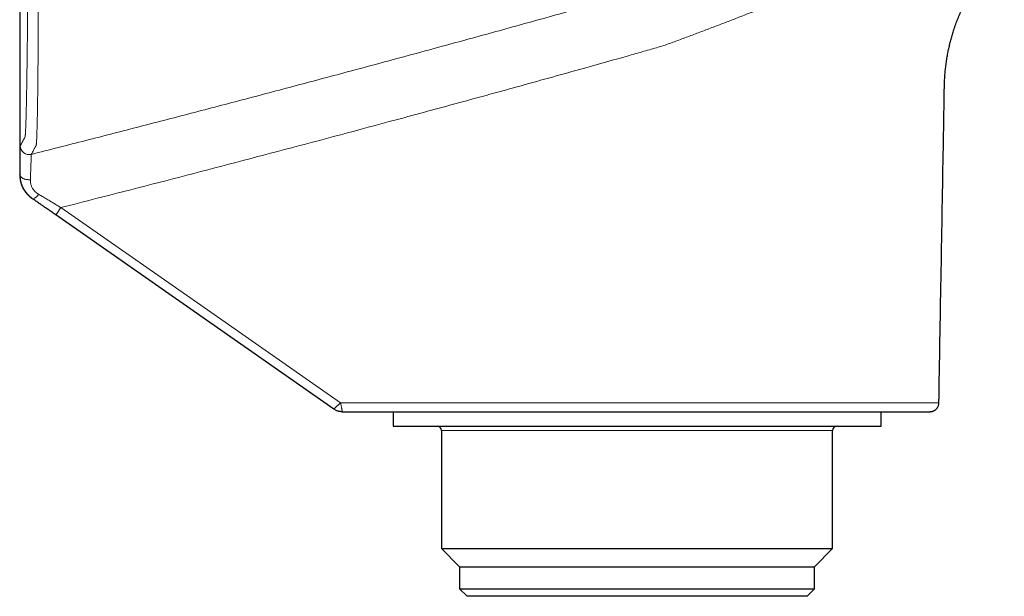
# Model space of a CAD drawing. Header units: millimetres. Extents: x 8 to 854, y 12 to 457.
# Tile 71 of 75: x 704 to 771, y 351 to 390. Entities that reach past the tile are written whole.
import ezdxf

# ---------------------------------------------------------------- set-up
doc = ezdxf.new("R2010")
doc.units = ezdxf.units.MM

msp = doc.modelspace()

# ---------------------------------------------------------------- linework, layer by layer
at = {"color": 7, "linetype": 'Continuous', "lineweight": 30}
for p, q in [((704.292, 392.925), (704.292, 379.783)), ((704.314, 379.753), (704.32, 379.749)), ((725.534, 363.905), (706.726, 377.027)), ((766.45, 364.315), (766.453, 364.315)), ((766.45, 364.315), (766.453, 364.315)), ((729.544, 363.725), (729.544, 362.746)), ((762.544, 362.746), (762.544, 363.725)), ((765.891, 363.727), (765.853, 363.725)), ((729.544, 362.746), (735.596, 362.746)), ((732.823, 362.446), (732.823, 354.467)), ((735.596, 362.746), (762.544, 362.746)), ((759.264, 354.467), (759.264, 362.446)), ((732.823, 354.467), (734.044, 353.246)), ((732.823, 354.467), (737.672, 354.467)), ((737.672, 354.467), (759.264, 354.467)), ((758.044, 353.246), (759.264, 354.467)), ((734.044, 353.246), (734.044, 351.746)), ((734.044, 353.246), (738.445, 353.246)), ((738.445, 353.246), (758.044, 353.246)), ((758.044, 351.746), (758.044, 353.246)), ((734.044, 351.746), (734.544, 351.246)), ((734.044, 351.746), (758.044, 351.746)), ((757.544, 351.246), (758.044, 351.746)), ((757.544, 351.246), (734.544, 351.246))]:
    msp.add_line(p, q, dxfattribs=at)
at = {"color": 252, "linetype": 'Continuous', "lineweight": 0}
msp.add_line((759.264, 362.446), (732.823, 362.446), dxfattribs=at)
at = {"color": 252, "linetype": 'Continuous', "lineweight": 0, "flags": 128}
for points in [[(705.014, 379.408), (704.969, 379.405), (704.924, 379.404), (704.879, 379.405), (704.835, 379.408), (704.79, 379.412), (704.747, 379.419), (704.704, 379.427), (704.663, 379.438), (704.623, 379.45), (704.584, 379.463), (704.548, 379.479), (704.514, 379.496), (704.482, 379.514), (704.452, 379.533), (704.425, 379.554), (704.401, 379.576), (704.38, 379.599), (704.362, 379.623), (704.347, 379.647), (704.335, 379.672), (704.326, 379.698), (704.321, 379.723), (704.32, 379.749)], [(707.08, 377.519), (716.536, 370.922), (725.991, 364.325)]]:
    msp.add_lwpolyline(points, dxfattribs=at)
at = {"color": 252, "linetype": 'Continuous', "lineweight": 0}
for centre, radius, start, end in [((704.93, 381.7), 0.6, 180.00153, 284.2067), ((705.045, 378.687), 0.591, 282.54753, 333.25906), ((698.235, 383.507), 10.682, 322.65042, 325.90085)]:
    msp.add_arc(centre, radius, start, end, dxfattribs=at)
at = {"color": 7, "linetype": 'Continuous', "lineweight": 30}
for centre, start, end in [((732.523, 362.446), 0, 90), ((759.564, 362.446), 90, 180)]:
    msp.add_arc(centre, 0.3, start, end, dxfattribs=at)
at = {"color": 252, "linetype": 'Continuous', "lineweight": 0}
for points, knots in [([(704.33, 381.7), (704.336, 381.71), (704.347, 381.731), (704.368, 381.768), (704.391, 381.812), (704.418, 381.861), (704.449, 381.918), (704.485, 381.983), (704.516, 382.039), (704.538, 382.079), (704.549, 382.1), (704.561, 382.122), (704.573, 382.144), (704.585, 382.167), (704.604, 382.201), (704.619, 382.229), (704.631, 382.249), (704.632, 382.251), (704.633, 382.253), (704.635, 382.255), (704.636, 382.257), (704.637, 382.26), (704.639, 382.264), (704.641, 382.268), (704.643, 382.271), (704.645, 382.274), (704.646, 382.277), (704.647, 382.279), (704.648, 382.281), (704.65, 382.284), (704.651, 382.288), (704.653, 382.294), (704.657, 382.308), (704.661, 382.33), (704.665, 382.365), (704.67, 382.408), (704.674, 382.46), (704.679, 382.521), (704.682, 382.581), (704.686, 382.637), (704.688, 382.685), (704.691, 382.736), (704.693, 382.79), (704.696, 382.847), (704.699, 382.907), (704.701, 382.97), (704.704, 383.052), (704.708, 383.156), (704.712, 383.286), (704.717, 383.425), (704.721, 383.574), (704.726, 383.732), (704.73, 383.899), (704.734, 384.08), (704.739, 384.276), (704.744, 384.489), (704.749, 384.711), (704.753, 384.944), (704.758, 385.18), (704.762, 385.417), (704.766, 385.653), (704.77, 385.897), (704.774, 386.149), (704.778, 386.408), (704.782, 386.675), (704.787, 386.959), (704.791, 387.26), (704.795, 387.578), (704.799, 387.904), (704.803, 388.238), (704.807, 388.57), (704.811, 388.898), (704.814, 389.222), (704.818, 389.553), (704.821, 389.89), (704.824, 390.234), (704.827, 390.584), (704.831, 390.951), (704.834, 391.335), (704.837, 391.738), (704.84, 392.147), (704.843, 392.563), (704.846, 392.972), (704.849, 393.373), (704.852, 393.766), (704.854, 394.163), (704.856, 394.563), (704.859, 394.968), (704.861, 395.377), (704.863, 395.804), (704.865, 396.249), (704.867, 396.711), (704.869, 397.177), (704.871, 397.646), (704.872, 398.103), (704.873, 398.549), (704.875, 398.983), (704.876, 399.42), (704.877, 399.859), (704.878, 400.301), (704.879, 400.745), (704.879, 401.204), (704.88, 401.678), (704.88, 402.168), (704.881, 402.659), (704.881, 403.151), (704.881, 403.629), (704.881, 404.092), (704.881, 404.539), (704.881, 404.985), (704.88, 405.43), (704.88, 405.875), (704.879, 406.319), (704.878, 406.777), (704.878, 407.247), (704.877, 407.73), (704.875, 408.21), (704.874, 408.686), (704.873, 409.146), (704.871, 409.588), (704.87, 410.013), (704.868, 410.436), (704.866, 410.857), (704.864, 411.274), (704.862, 411.689), (704.86, 412.114), (704.858, 412.548), (704.856, 412.991), (704.853, 413.43), (704.85, 413.863), (704.847, 414.279), (704.845, 414.677), (704.842, 415.058), (704.839, 415.433), (704.836, 415.804), (704.833, 416.169), (704.83, 416.529), (704.827, 416.896), (704.823, 417.269), (704.82, 417.646), (704.816, 418.016), (704.812, 418.377), (704.808, 418.72), (704.804, 419.045), (704.801, 419.353), (704.797, 419.654), (704.793, 419.948), (704.789, 420.235), (704.785, 420.515), (704.781, 420.796), (704.777, 421.077), (704.772, 421.357), (704.768, 421.628), (704.763, 421.89), (704.759, 422.135), (704.755, 422.363), (704.75, 422.575), (704.746, 422.779), (704.742, 422.974), (704.737, 423.161), (704.733, 423.34), (704.729, 423.498), (704.725, 423.637), (704.722, 423.759), (704.718, 423.876), (704.715, 423.987), (704.712, 424.092), (704.708, 424.191), (704.704, 424.293), (704.7, 424.394), (704.696, 424.494), (704.692, 424.586), (704.688, 424.669), (704.683, 424.739), (704.68, 424.797), (704.676, 424.844), (704.673, 424.886), (704.67, 424.922), (704.666, 424.958), (704.662, 424.991), (704.657, 425.016), (704.654, 425.027), (704.652, 425.032), (704.651, 425.033), (704.651, 425.035), (704.65, 425.036), (704.649, 425.038), (704.647, 425.04), (704.645, 425.043), (704.643, 425.047), (704.641, 425.05), (704.638, 425.054), (704.636, 425.057), (704.633, 425.06), (704.631, 425.063), (704.629, 425.066), (704.628, 425.067), (704.627, 425.068), (704.627, 425.069), (704.626, 425.07), (704.625, 425.07), (704.625, 425.071), (704.624, 425.072), (704.623, 425.074), (704.617, 425.08), (704.605, 425.096), (704.588, 425.118), (704.567, 425.148), (704.546, 425.174), (704.526, 425.202), (704.495, 425.244), (704.455, 425.297), (704.41, 425.357), (704.372, 425.408), (704.342, 425.448), (704.318, 425.48), (704.308, 425.493), (704.303, 425.5)], [0, 0, 0, 0, 0.028232, 0.056428, 0.084586, 0.112708, 0.140793, 0.171643, 0.202449, 0.21051, 0.218568, 0.226622, 0.234674, 0.242723, 0.250768, 0.270429, 0.271236, 0.271969, 0.272636, 0.273329, 0.274047, 0.27479, 0.27601, 0.277293, 0.278639, 0.279336, 0.280048, 0.280776, 0.28152, 0.282257, 0.282916, 0.284463, 0.286002, 0.288634, 0.291243, 0.293831, 0.296398, 0.298945, 0.301473, 0.302955, 0.304431, 0.305901, 0.307366, 0.308826, 0.31028, 0.31173, 0.313176, 0.31565, 0.318129, 0.320613, 0.323102, 0.325599, 0.328104, 0.330598, 0.333335, 0.336073, 0.338816, 0.341563, 0.344316, 0.346812, 0.349306, 0.351798, 0.354289, 0.35678, 0.359273, 0.361771, 0.364515, 0.367252, 0.369984, 0.372713, 0.37544, 0.377917, 0.380394, 0.382873, 0.385356, 0.387842, 0.390333, 0.39282, 0.39555, 0.398281, 0.401012, 0.403746, 0.406484, 0.408976, 0.411464, 0.413951, 0.416436, 0.418921, 0.421408, 0.423906, 0.426652, 0.429393, 0.432131, 0.434867, 0.437603, 0.440089, 0.442577, 0.445068, 0.447564, 0.450065, 0.452573, 0.45507, 0.457812, 0.460554, 0.463298, 0.466045, 0.468797, 0.471295, 0.473789, 0.47628, 0.47877, 0.481259, 0.483749, 0.486246, 0.488987, 0.491722, 0.494452, 0.497177, 0.4999, 0.502376, 0.504852, 0.507329, 0.509809, 0.512292, 0.51478, 0.517265, 0.519995, 0.522725, 0.525455, 0.528189, 0.530926, 0.533419, 0.535909, 0.538398, 0.540886, 0.543375, 0.545865, 0.548368, 0.551121, 0.553871, 0.556618, 0.559365, 0.562112, 0.564608, 0.567105, 0.569603, 0.572104, 0.574609, 0.577118, 0.579615, 0.582356, 0.585095, 0.587836, 0.59058, 0.593327, 0.595817, 0.598304, 0.600789, 0.603273, 0.605757, 0.608243, 0.610731, 0.612684, 0.614634, 0.616582, 0.618529, 0.620474, 0.62242, 0.624365, 0.626768, 0.629186, 0.631619, 0.63407, 0.636539, 0.638491, 0.640437, 0.642343, 0.644256, 0.646178, 0.648882, 0.651605, 0.654017, 0.654398, 0.654779, 0.65516, 0.655541, 0.655839, 0.657074, 0.658374, 0.659739, 0.661169, 0.662663, 0.664049, 0.665486, 0.666975, 0.668515, 0.668861, 0.669209, 0.66956, 0.669913, 0.670269, 0.670627, 0.670988, 0.671325, 0.673199, 0.680803, 0.694384, 0.70618, 0.721929, 0.735694, 0.749494, 0.791294, 0.833074, 0.874834, 0.916575, 0.958297, 1, 1, 1, 1]), ([(705.077, 381.118), (705.111, 381.18), (705.16, 381.269), (705.259, 381.45), (705.308, 381.54), (705.329, 381.578), (705.337, 381.593), (705.339, 381.598), (705.342, 381.602), (705.344, 381.607), (705.347, 381.611), (705.35, 381.616), (705.353, 381.623), (705.358, 381.631), (705.363, 381.642), (705.369, 381.653), (705.375, 381.665), (705.381, 381.675), (705.387, 381.685), (705.393, 381.696), (705.399, 381.705), (705.405, 381.727), (705.413, 381.767), (705.421, 381.836), (705.429, 381.944), (705.437, 382.081), (705.445, 382.236), (705.451, 382.401), (705.462, 382.692), (705.475, 383.174), (705.491, 383.929), (705.505, 384.826), (705.518, 385.863), (705.53, 387.03), (705.54, 388.317), (705.547, 389.713), (705.553, 391.213), (705.557, 392.807), (705.558, 394.48), (705.557, 396.216), (705.553, 397.912), (705.547, 399.551), (705.543, 400.678), (705.54, 401.328), (705.539, 401.517), (705.538, 401.701), (705.537, 401.943), (705.535, 402.245), (705.533, 402.604), (705.53, 403.253), (705.524, 404.186), (705.515, 405.336), (705.507, 406.437), (705.498, 407.461), (705.489, 408.44), (705.479, 409.372), (705.468, 410.463), (705.454, 411.68), (705.438, 412.985), (705.422, 414.154), (705.407, 415.225), (705.392, 416.192), (705.381, 416.849), (705.376, 417.197), (705.374, 417.29), (705.373, 417.364), (705.371, 417.445), (705.37, 417.535), (705.367, 417.728), (705.361, 418.049), (705.352, 418.521), (705.342, 419.068), (705.33, 419.682), (705.316, 420.35), (705.3, 421.056), (705.283, 421.786), (705.265, 422.466), (705.248, 423.086), (705.23, 423.641), (705.212, 424.161), (705.193, 424.628), (705.174, 425.016), (705.155, 425.32), (705.137, 425.531), (705.117, 425.622), (705.101, 425.634), (705.085, 425.659), (705.068, 425.679), (705.055, 425.697), (705.047, 425.708), (705.043, 425.712), (705.041, 425.716), (705.038, 425.719), (705.036, 425.723), (705.013, 425.753), (704.932, 425.861), (704.823, 426.007), (704.785, 426.058), (704.766, 426.084)], [0, 0, 0, 0, 0.140445, 0.202241, 0.229432, 0.241396, 0.242963, 0.24453, 0.246096, 0.247663, 0.249229, 0.250795, 0.253002, 0.255967, 0.259689, 0.264044, 0.267853, 0.271233, 0.274666, 0.277489, 0.280489, 0.283888, 0.287766, 0.292044, 0.296697, 0.30149, 0.305378, 0.309272, 0.313177, 0.323559, 0.333945, 0.344285, 0.354652, 0.365052, 0.375415, 0.385754, 0.396113, 0.406528, 0.416913, 0.427245, 0.437603, 0.446351, 0.455077, 0.456494, 0.457192, 0.458213, 0.459558, 0.461226, 0.463217, 0.465529, 0.471978, 0.478674, 0.484592, 0.490311, 0.495819, 0.501108, 0.506193, 0.514633, 0.522475, 0.529705, 0.536312, 0.542961, 0.548838, 0.549806, 0.550269, 0.55079, 0.551368, 0.552003, 0.552697, 0.555497, 0.558975, 0.563138, 0.567983, 0.573487, 0.579646, 0.586464, 0.593949, 0.600432, 0.607366, 0.614737, 0.622522, 0.630696, 0.638777, 0.647307, 0.656242, 0.665378, 0.674814, 0.685599, 0.696854, 0.699656, 0.701354, 0.703051, 0.704749, 0.706446, 0.708144, 0.74948, 0.87474, 1, 1, 1, 1]), ([(705.077, 381.118), (706.304, 381.43), (708.759, 382.053), (712.437, 382.999), (716.113, 383.953), (719.787, 384.916), (723.459, 385.888), (727.128, 386.869), (730.794, 387.858), (734.441, 388.852), (738.068, 389.85), (741.002, 390.664), (743.261, 391.296), (744.484, 391.639), (745.345, 391.881), (745.843, 392.022), (746.342, 392.162), (746.84, 392.303), (747.347, 392.446), (747.863, 392.592), (748.387, 392.741), (748.909, 392.889), (749.428, 393.036), (749.944, 393.183), (750.449, 393.326), (750.942, 393.467), (751.424, 393.604), (751.903, 393.74), (752.381, 393.877), (752.875, 394.018), (753.386, 394.164), (753.912, 394.315), (754.437, 394.465), (754.959, 394.615), (755.479, 394.764), (755.997, 394.913), (756.513, 395.061), (756.854, 395.16), (757.025, 395.209)], [0, 0, 0, 0, 0.070156, 0.140312, 0.210469, 0.280626, 0.350783, 0.42094, 0.491097, 0.561254, 0.630402, 0.699549, 0.729974, 0.760399, 0.769961, 0.779524, 0.789087, 0.798654, 0.808212, 0.818326, 0.828408, 0.838462, 0.848492, 0.858504, 0.868501, 0.877917, 0.887327, 0.896734, 0.906139, 0.915546, 0.926051, 0.936564, 0.947089, 0.957629, 0.968188, 0.978767, 0.98937, 1, 1, 1, 1]), ([(756.473, 391.83), (756.138, 391.689), (755.472, 391.41), (754.459, 390.995), (753.444, 390.588), (752.495, 390.214), (751.615, 389.874), (750.804, 389.565), (749.99, 389.261), (749.31, 389.008), (748.768, 388.806), (748.356, 388.652), (747.926, 388.504), (747.472, 388.359), (746.995, 388.221), (746.507, 388.082), (746.016, 387.942), (744.654, 387.555), (742.051, 386.822), (738.202, 385.755), (733.979, 384.599), (728.648, 383.153), (722.207, 381.433), (714.65, 379.452), (709.604, 378.163), (707.08, 377.519)], [0, 0, 0, 0, 0.022438, 0.044611, 0.066567, 0.08836, 0.105406, 0.122426, 0.139427, 0.156322, 0.164701, 0.173098, 0.181861, 0.191076, 0.200775, 0.210644, 0.220525, 0.230416, 0.292758, 0.377397, 0.462143, 0.54678, 0.697847, 0.848908, 1, 1, 1, 1]), ([(704.32, 379.749), (704.32, 379.808), (704.32, 379.925), (704.32, 380.092), (704.321, 380.254), (704.321, 380.409), (704.321, 380.556), (704.322, 380.696), (704.322, 380.826), (704.323, 380.949), (704.323, 381.064), (704.324, 381.17), (704.325, 381.267), (704.325, 381.355), (704.326, 381.433), (704.326, 381.502), (704.327, 381.561), (704.327, 381.611), (704.328, 381.65), (704.329, 381.678), (704.329, 381.696), (704.33, 381.699), (704.33, 381.7)], [0, 0, 0, 0, 0.050061, 0.10007, 0.150141, 0.200388, 0.250924, 0.30083, 0.350618, 0.400395, 0.450271, 0.500351, 0.550389, 0.600206, 0.649914, 0.699624, 0.749448, 0.799926, 0.850097, 0.900083, 0.950009, 1, 1, 1, 1]), ([(705.014, 379.408), (705.017, 379.494), (705.023, 379.665), (705.032, 379.901), (705.04, 380.119), (705.047, 380.319), (705.054, 380.498), (705.06, 380.657), (705.065, 380.794), (705.07, 380.909), (705.073, 381), (705.076, 381.066), (705.077, 381.109), (705.077, 381.115), (705.077, 381.118)], [0, 0, 0, 0, 0.084331, 0.168175, 0.251633, 0.33479, 0.417716, 0.500478, 0.583416, 0.666332, 0.74932, 0.832494, 0.915995, 1, 1, 1, 1]), ([(705.168, 378.114), (705.105, 378.165), (704.98, 378.266), (704.803, 378.431), (704.651, 378.62), (704.528, 378.827), (704.432, 379.049), (704.365, 379.28), (704.328, 379.516), (704.318, 379.674), (704.314, 379.753)], [0, 0, 0, 0, 0.125191, 0.24971, 0.374283, 0.499339, 0.624666, 0.749858, 0.874863, 1, 1, 1, 1]), ([(705.173, 378.11), (705.141, 378.134), (705.074, 378.182), (704.981, 378.262), (704.892, 378.347), (704.804, 378.441), (704.72, 378.545), (704.661, 378.63), (704.623, 378.689), (704.604, 378.72), (704.586, 378.751), (704.568, 378.782), (704.551, 378.814), (704.524, 378.865), (704.489, 378.94), (704.448, 379.039), (704.411, 379.144), (704.38, 379.256), (704.354, 379.373), (704.334, 379.495), (704.322, 379.621), (704.32, 379.706), (704.32, 379.749)], [0, 0, 0, 0, 0.060998, 0.122605, 0.184728, 0.247274, 0.317707, 0.388417, 0.40697, 0.425531, 0.444098, 0.462668, 0.48124, 0.499812, 0.553388, 0.60971, 0.668708, 0.73029, 0.794348, 0.860751, 0.929356, 1, 1, 1, 1]), ([(705.014, 379.408), (705.014, 379.361), (705.014, 379.267), (705.036, 379.142), (705.065, 379.036), (705.099, 378.947), (705.142, 378.86), (705.194, 378.774), (705.254, 378.692), (705.334, 378.602), (705.437, 378.508), (705.527, 378.45), (705.573, 378.421)], [0, 0, 0, 0, 0.130133, 0.2558431, 0.3379575, 0.4192504, 0.5002184, 0.5849302, 0.6681739, 0.7506217, 0.8742624, 1, 1, 1, 1]), ([(705.573, 378.421), (705.655, 378.372), (705.82, 378.273), (706.069, 378.124), (706.32, 377.974), (706.572, 377.823), (706.826, 377.671), (706.995, 377.569), (707.08, 377.519)], [0, 0, 0, 0, 0.166825, 0.333294, 0.499633, 0.666057, 0.832779, 1, 1, 1, 1]), ([(725.534, 363.905), (725.535, 363.905), (725.536, 363.906), (725.544, 363.912), (725.556, 363.922), (725.573, 363.937), (725.598, 363.96), (725.632, 363.991), (725.672, 364.027), (725.717, 364.069), (725.767, 364.115), (725.82, 364.164), (725.876, 364.216), (725.933, 364.27), (725.972, 364.307), (725.991, 364.325)], [0, 0, 0, 0, 0.062916, 0.125697, 0.188287, 0.250616, 0.333979, 0.417355, 0.500259, 0.58381, 0.666973, 0.750024, 0.833413, 0.916706, 1, 1, 1, 1]), ([(725.991, 364.325), (727.558, 364.325), (730.691, 364.325), (735.39, 364.325), (739.039, 364.325), (741.639, 364.325), (743.19, 364.325), (744.741, 364.325), (745.906, 364.325), (746.684, 364.325), (747.077, 364.325), (747.474, 364.325), (747.873, 364.324), (748.274, 364.324), (748.675, 364.324), (749.088, 364.324), (749.513, 364.324), (749.951, 364.323), (750.388, 364.323), (750.823, 364.323), (751.247, 364.323), (751.659, 364.322), (752.058, 364.322), (752.456, 364.322), (752.852, 364.322), (753.244, 364.322), (753.63, 364.321), (754.01, 364.321), (754.386, 364.321), (754.782, 364.321), (755.197, 364.321), (755.629, 364.32), (756.056, 364.32), (756.478, 364.32), (756.894, 364.32), (757.299, 364.319), (757.691, 364.319), (758.072, 364.319), (758.447, 364.319), (758.815, 364.319), (759.176, 364.318), (759.531, 364.318), (759.879, 364.318), (760.225, 364.318), (760.569, 364.318), (760.91, 364.317), (761.242, 364.317), (761.565, 364.317), (761.879, 364.317), (762.18, 364.317), (762.467, 364.317), (762.74, 364.317), (763.006, 364.316), (763.262, 364.316), (763.509, 364.316), (763.747, 364.316), (763.976, 364.316), (764.199, 364.316), (764.415, 364.316), (764.624, 364.316), (764.823, 364.315), (765.01, 364.315), (765.187, 364.315), (765.349, 364.315), (765.498, 364.315), (765.635, 364.315), (765.761, 364.315), (765.877, 364.315), (765.983, 364.315), (766.078, 364.315), (766.163, 364.315), (766.238, 364.315), (766.303, 364.315), (766.357, 364.315), (766.4, 364.315), (766.43, 364.315), (766.447, 364.315), (766.449, 364.315), (766.45, 364.315)], [0, 0, 0, 0, 0.0912651, 0.1825233, 0.2737723, 0.3038865, 0.3340078, 0.3641403, 0.3942393, 0.4018422, 0.4094848, 0.4171803, 0.4249429, 0.4327638, 0.4405787, 0.4483878, 0.4569776, 0.4655744, 0.4741851, 0.4828166, 0.4914754, 0.4994785, 0.5075144, 0.5155737, 0.5236475, 0.5317264, 0.5396571, 0.547575, 0.5554714, 0.563346, 0.5727078, 0.5820613, 0.5914124, 0.6007671, 0.6101312, 0.6195109, 0.6284774, 0.637446, 0.6464161, 0.6553874, 0.6643597, 0.6733326, 0.6823058, 0.691279, 0.7006792, 0.7100787, 0.7194772, 0.7288746, 0.7382705, 0.7476649, 0.7566317, 0.7656006, 0.7745715, 0.7835441, 0.792518, 0.8014927, 0.8104679, 0.8194432, 0.8288455, 0.838247, 0.8476473, 0.857046, 0.866443, 0.8758379, 0.8848058, 0.8937855, 0.9027779, 0.911781, 0.9207933, 0.9298128, 0.9388378, 0.9478664, 0.9573269, 0.9667873, 0.9762456, 0.9856999, 0.9951483, 1, 1, 1, 1]), ([(725.991, 364.325), (725.997, 364.299), (726.008, 364.247), (726.023, 364.171), (726.038, 364.097), (726.053, 364.027), (726.065, 363.961), (726.077, 363.902), (726.087, 363.85), (726.095, 363.806), (726.101, 363.773), (726.104, 363.751), (726.106, 363.736), (726.107, 363.727), (726.107, 363.726), (726.107, 363.725)], [0, 0, 0, 0, 0.0832976, 0.1665773, 0.2499709, 0.3330342, 0.4161824, 0.4997433, 0.5826507, 0.6659963, 0.7493971, 0.8117167, 0.8742778, 0.9370447, 1, 1, 1, 1])]:
    msp.add_open_spline(points, degree=3, knots=knots, dxfattribs=at)
at = {"color": 7, "linetype": 'Continuous', "lineweight": 30}
for points, knots in [([(766.453, 364.315), (766.501, 367.125), (766.599, 372.745), (766.715, 379.246), (766.781, 383.076), (766.8, 384.234), (766.807, 384.649), (766.813, 385.065), (766.819, 385.48), (766.829, 385.873), (766.846, 386.242), (766.869, 386.587), (766.902, 386.932), (766.944, 387.275), (766.996, 387.618), (767.056, 387.952), (767.123, 388.279), (767.196, 388.597), (767.277, 388.913), (767.367, 389.227), (767.47, 389.56), (767.59, 389.911), (767.729, 390.28), (767.879, 390.643), (768.039, 391.002), (768.211, 391.356), (768.39, 391.698), (768.575, 392.028), (768.765, 392.346), (768.965, 392.659), (769.173, 392.966), (769.394, 393.273), (769.628, 393.58), (769.876, 393.885), (770.133, 394.183), (770.399, 394.473), (770.647, 394.729), (770.809, 394.884), (770.876, 394.948)], [0, 0, 0, 0, 0.265515, 0.531031, 0.614296, 0.627381, 0.640466, 0.65355, 0.666635, 0.67972, 0.690624, 0.701526, 0.712428, 0.723331, 0.734235, 0.74514, 0.755422, 0.765704, 0.775985, 0.786267, 0.796547, 0.808936, 0.821324, 0.83371, 0.846095, 0.858479, 0.870862, 0.882539, 0.894216, 0.905893, 0.917571, 0.92925, 0.941638, 0.954026, 0.966414, 0.978804, 0.991193, 1, 1, 1, 1]), ([(704.292, 379.783), (704.293, 379.775), (704.293, 379.762), (704.294, 379.739), (704.296, 379.718), (704.297, 379.698), (704.298, 379.68), (704.299, 379.662), (704.301, 379.643), (704.302, 379.624), (704.304, 379.604), (704.305, 379.586), (704.307, 379.562), (704.31, 379.534), (704.314, 379.501), (704.317, 379.472), (704.321, 379.445), (704.324, 379.425), (704.327, 379.401), (704.331, 379.376), (704.336, 379.348), (704.342, 379.319), (704.347, 379.291), (704.354, 379.262), (704.361, 379.232), (704.369, 379.201), (704.378, 379.169), (704.388, 379.136), (704.399, 379.102), (704.412, 379.064), (704.427, 379.025), (704.442, 378.987), (704.455, 378.956), (704.466, 378.933), (704.473, 378.917), (704.479, 378.904), (704.49, 378.881), (704.505, 378.851), (704.525, 378.813), (704.55, 378.768), (704.575, 378.726), (704.599, 378.69), (704.618, 378.66), (704.639, 378.63), (704.66, 378.601), (704.679, 378.576), (704.695, 378.555), (704.707, 378.54), (704.72, 378.524), (704.732, 378.51), (704.744, 378.496), (704.755, 378.483), (704.766, 378.47), (704.778, 378.457), (704.791, 378.444), (704.803, 378.43), (704.816, 378.417), (704.829, 378.404), (704.841, 378.391), (704.852, 378.381), (704.861, 378.373), (704.867, 378.367), (704.872, 378.362), (704.878, 378.356), (704.884, 378.35), (704.891, 378.343), (704.899, 378.336), (704.907, 378.329), (704.916, 378.321), (704.924, 378.314), (704.93, 378.308), (704.935, 378.304), (704.94, 378.299), (704.946, 378.294), (704.952, 378.289), (704.957, 378.284), (704.962, 378.28), (704.965, 378.277), (704.968, 378.274), (704.971, 378.272), (704.973, 378.27), (704.974, 378.269), (704.977, 378.266), (704.982, 378.262), (704.989, 378.256), (704.997, 378.25), (705.005, 378.243), (705.013, 378.236), (705.022, 378.228), (705.031, 378.221), (705.041, 378.212), (705.052, 378.203), (705.064, 378.194), (705.076, 378.184), (705.088, 378.174), (705.101, 378.163), (705.115, 378.152), (705.124, 378.145), (705.128, 378.142)], [0, 0, 0, 0, 0.0150752, 0.0280176, 0.0388933, 0.0457598, 0.0516015, 0.0565426, 0.0607859, 0.0646452, 0.068528, 0.0728073, 0.0772107, 0.0859316, 0.0946544, 0.1047932, 0.1152949, 0.1262739, 0.1372805, 0.1482101, 0.1590923, 0.1699576, 0.1792665, 0.1877751, 0.1955774, 0.2028607, 0.2098533, 0.2168115, 0.2239943, 0.2316373, 0.2424948, 0.2522387, 0.2606224, 0.2677851, 0.2739521, 0.2801777, 0.2894418, 0.3007602, 0.3141774, 0.329719, 0.3474003, 0.3570468, 0.3672311, 0.3778421, 0.3874302, 0.3956798, 0.4002615, 0.4044922, 0.408474, 0.4123288, 0.4161902, 0.4201913, 0.4244518, 0.4290714, 0.4359197, 0.4436809, 0.4524486, 0.465026, 0.479392, 0.4956055, 0.5137078, 0.5260671, 0.5395631, 0.5549151, 0.5721408, 0.5912396, 0.6110519, 0.6325429, 0.6557121, 0.6805589, 0.6936112, 0.7063962, 0.7173096, 0.7262966, 0.7333784, 0.7385991, 0.7405451, 0.7420853, 0.7432848, 0.7437985, 0.7442859, 0.7447773, 0.745302, 0.7465393, 0.7501183, 0.7554533, 0.7626513, 0.7717536, 0.7827799, 0.7957408, 0.8106426, 0.8300548, 0.8520109, 0.876513, 0.9035624, 0.93316, 0.9653058, 1, 1, 1, 1]), ([(704.314, 379.753), (704.311, 379.755), (704.303, 379.762), (704.296, 379.77), (704.293, 379.779), (704.292, 379.781), (704.292, 379.783)], [0, 0, 0, 0, 0.190642, 0.595321, 0.79766, 1, 1, 1, 1]), ([(705.128, 378.142), (705.129, 378.141), (705.129, 378.141), (705.141, 378.133), (705.153, 378.125), (705.163, 378.117)], [0, 0, 0, 0, 0.110883, 0.221767, 1, 1, 1, 1]), ([(706.726, 377.027), (706.651, 377.079), (706.5, 377.185), (706.275, 377.342), (706.051, 377.498), (705.829, 377.653), (705.609, 377.806), (705.39, 377.959), (705.246, 378.06), (705.173, 378.11)], [0, 0, 0, 0, 0.144433, 0.288056, 0.431039, 0.573552, 0.715767, 0.857858, 1, 1, 1, 1]), ([(765.891, 363.726), (765.893, 363.726), (765.898, 363.727), (765.907, 363.727), (765.917, 363.728), (765.926, 363.73), (765.934, 363.731), (765.942, 363.732), (765.949, 363.733), (765.955, 363.734), (765.962, 363.735), (765.973, 363.737), (765.99, 363.741), (766.017, 363.748), (766.052, 363.759), (766.092, 363.775), (766.128, 363.792), (766.159, 363.81), (766.186, 363.827), (766.215, 363.847), (766.245, 363.872), (766.278, 363.902), (766.313, 363.94), (766.347, 363.985), (766.38, 364.038), (766.408, 364.099), (766.431, 364.166), (766.447, 364.239), (766.45, 364.289), (766.451, 364.315)], [0, 0, 0, 0, 0.039299, 0.096115, 0.142862, 0.171379, 0.194384, 0.212062, 0.224837, 0.229726, 0.23396, 0.2439, 0.26026, 0.283382, 0.322604, 0.362763, 0.40289, 0.432897, 0.462774, 0.493746, 0.530078, 0.572093, 0.619685, 0.67264, 0.730608, 0.793079, 0.859377, 0.92867, 1, 1, 1, 1]), ([(726.107, 363.725), (726.083, 363.725), (726.033, 363.725), (725.958, 363.729), (725.88, 363.74), (725.803, 363.759), (725.728, 363.788), (725.659, 363.823), (725.594, 363.863), (725.554, 363.891), (725.534, 363.905)], [0, 0, 0, 0, 0.117118, 0.240664, 0.369558, 0.5, 0.630442, 0.759336, 0.882882, 1, 1, 1, 1]), ([(726.107, 363.725), (726.116, 363.725), (726.138, 363.725), (726.176, 363.725), (726.226, 363.725), (726.286, 363.725), (726.357, 363.725), (726.439, 363.725), (726.532, 363.725), (726.636, 363.725), (726.75, 363.725), (726.876, 363.725), (727.012, 363.725), (727.159, 363.725), (727.318, 363.725), (727.487, 363.725), (727.666, 363.725), (727.857, 363.725), (728.06, 363.725), (728.273, 363.725), (728.497, 363.725), (728.732, 363.725), (728.977, 363.725), (729.231, 363.725), (729.494, 363.725), (729.767, 363.725), (730.053, 363.725), (730.352, 363.725), (730.664, 363.725), (730.987, 363.725), (731.321, 363.725), (731.666, 363.725), (732.021, 363.725), (732.269, 363.725), (732.403, 363.725), (732.422, 363.725), (732.441, 363.725), (732.459, 363.725), (732.478, 363.725), (732.496, 363.725), (732.543, 363.725), (732.643, 363.725), (732.844, 363.725), (733.104, 363.725), (733.396, 363.725), (733.743, 363.725), (734.155, 363.725), (734.611, 363.725), (735.039, 363.725), (735.441, 363.725), (735.833, 363.725), (736.218, 363.725), (736.595, 363.725), (736.964, 363.725), (737.324, 363.725), (737.673, 363.725), (738.012, 363.725), (738.341, 363.725), (738.561, 363.725), (738.675, 363.725), (738.688, 363.725), (738.701, 363.725), (738.715, 363.725), (738.729, 363.725), (738.743, 363.725), (738.782, 363.725), (738.845, 363.725), (738.936, 363.725), (739.028, 363.725), (739.125, 363.725), (739.226, 363.725), (739.334, 363.725), (739.456, 363.725), (739.595, 363.725), (739.751, 363.725), (739.917, 363.725), (740.093, 363.725), (740.28, 363.725), (740.464, 363.725), (740.647, 363.725), (740.827, 363.725), (741.014, 363.725), (741.199, 363.725), (741.383, 363.725), (741.522, 363.725), (741.622, 363.725), (741.681, 363.725), (741.74, 363.725), (741.795, 363.725), (741.933, 363.725), (742.149, 363.725), (742.446, 363.725), (742.746, 363.725), (743.047, 363.725), (743.35, 363.725), (743.641, 363.725), (743.92, 363.725), (744.186, 363.725), (744.391, 363.725), (744.537, 363.725), (744.628, 363.725), (744.718, 363.725), (744.805, 363.725), (744.889, 363.725), (744.969, 363.725), (745.047, 363.725), (745.129, 363.725), (745.22, 363.725), (745.321, 363.725), (745.433, 363.725), (745.554, 363.725), (745.678, 363.725), (745.798, 363.725), (745.908, 363.725), (746.012, 363.725), (746.109, 363.725), (746.201, 363.725), (746.295, 363.725), (746.389, 363.725), (746.465, 363.725), (746.52, 363.725), (746.558, 363.725), (746.601, 363.725), (746.644, 363.725), (746.743, 363.725), (746.896, 363.725), (747.1, 363.725), (747.296, 363.725), (747.459, 363.725), (747.591, 363.725), (747.693, 363.725), (747.793, 363.725), (747.89, 363.725), (747.984, 363.725), (748.082, 363.725), (748.247, 363.725), (748.48, 363.725), (748.809, 363.725), (749.175, 363.725), (749.575, 363.725), (749.976, 363.725), (750.378, 363.725), (750.78, 363.725), (751.155, 363.725), (751.502, 363.725), (751.822, 363.725), (752.14, 363.725), (752.456, 363.725), (752.772, 363.725), (753.105, 363.725), (753.455, 363.725), (753.821, 363.725), (754.185, 363.725), (754.568, 363.725), (754.969, 363.725), (755.388, 363.725), (755.802, 363.725), (756.211, 363.725), (756.615, 363.725), (757.007, 363.725), (757.389, 363.725), (757.758, 363.725), (758.121, 363.725), (758.477, 363.725), (758.827, 363.725), (759.17, 363.725), (759.507, 363.725), (759.843, 363.725), (760.177, 363.725), (760.508, 363.725), (760.828, 363.725), (761.14, 363.725), (761.442, 363.725), (761.731, 363.725), (762.007, 363.725), (762.272, 363.725), (762.528, 363.725), (762.776, 363.725), (763.015, 363.725), (763.245, 363.725), (763.467, 363.725), (763.683, 363.725), (763.894, 363.725), (764.097, 363.725), (764.289, 363.725), (764.47, 363.725), (764.64, 363.725), (764.798, 363.725), (764.942, 363.725), (765.074, 363.725), (765.196, 363.725), (765.308, 363.725), (765.409, 363.725), (765.5, 363.725), (765.58, 363.725), (765.652, 363.725), (765.713, 363.725), (765.764, 363.725), (765.804, 363.725), (765.832, 363.725), (765.85, 363.725), (765.852, 363.725), (765.853, 363.725)], [0, 0, 0, 0, 0.000545, 0.001305, 0.002279, 0.003468, 0.004872, 0.00649, 0.008323, 0.010371, 0.012633, 0.01511, 0.017802, 0.020708, 0.023829, 0.027164, 0.030715, 0.034479, 0.038473, 0.042683, 0.047109, 0.051751, 0.05661, 0.061592, 0.066783, 0.072182, 0.077789, 0.083726, 0.08988, 0.096252, 0.10284, 0.109645, 0.116668, 0.123907, 0.124276, 0.124644, 0.125012, 0.125379, 0.125746, 0.126113, 0.12648, 0.12849, 0.132057, 0.138352, 0.143892, 0.149355, 0.158923, 0.168248, 0.176369, 0.184297, 0.192031, 0.199572, 0.207068, 0.214362, 0.221455, 0.228347, 0.235037, 0.241527, 0.247815, 0.248061, 0.248315, 0.248576, 0.248844, 0.24912, 0.249403, 0.249693, 0.251419, 0.253146, 0.255048, 0.256895, 0.258881, 0.261008, 0.263274, 0.266155, 0.269233, 0.27251, 0.275985, 0.279659, 0.28353, 0.286935, 0.290481, 0.294166, 0.297991, 0.301472, 0.305062, 0.306213, 0.307374, 0.308546, 0.309729, 0.310647, 0.316687, 0.322542, 0.328212, 0.33443, 0.340409, 0.346148, 0.351649, 0.35691, 0.361932, 0.363764, 0.365562, 0.367326, 0.369056, 0.370751, 0.372281, 0.373786, 0.375376, 0.377168, 0.379162, 0.381358, 0.383755, 0.386354, 0.388689, 0.390851, 0.392895, 0.394821, 0.396629, 0.39832, 0.400372, 0.402218, 0.40279, 0.403646, 0.404497, 0.405343, 0.406182, 0.410353, 0.414377, 0.418252, 0.421981, 0.424046, 0.426062, 0.428031, 0.429951, 0.431824, 0.43365, 0.435768, 0.441602, 0.447451, 0.455393, 0.46337, 0.471386, 0.479446, 0.487552, 0.495709, 0.502228, 0.50875, 0.515279, 0.521816, 0.528363, 0.534922, 0.542672, 0.550445, 0.558245, 0.566, 0.575224, 0.584447, 0.593675, 0.602912, 0.612164, 0.621437, 0.630307, 0.639155, 0.647986, 0.656805, 0.665617, 0.674425, 0.683236, 0.692125, 0.701414, 0.710668, 0.719894, 0.729097, 0.738283, 0.747457, 0.756294, 0.765123, 0.773946, 0.782771, 0.791601, 0.800441, 0.809295, 0.818215, 0.827546, 0.836855, 0.846149, 0.855432, 0.864712, 0.873994, 0.882896, 0.891766, 0.90061, 0.90943, 0.918233, 0.927023, 0.935805, 0.944584, 0.953783, 0.962989, 0.972209, 0.981446, 0.990708, 1, 1, 1, 1])]:
    msp.add_open_spline(points, degree=3, knots=knots, dxfattribs=at)

doc.saveas('drawing.dxf')
